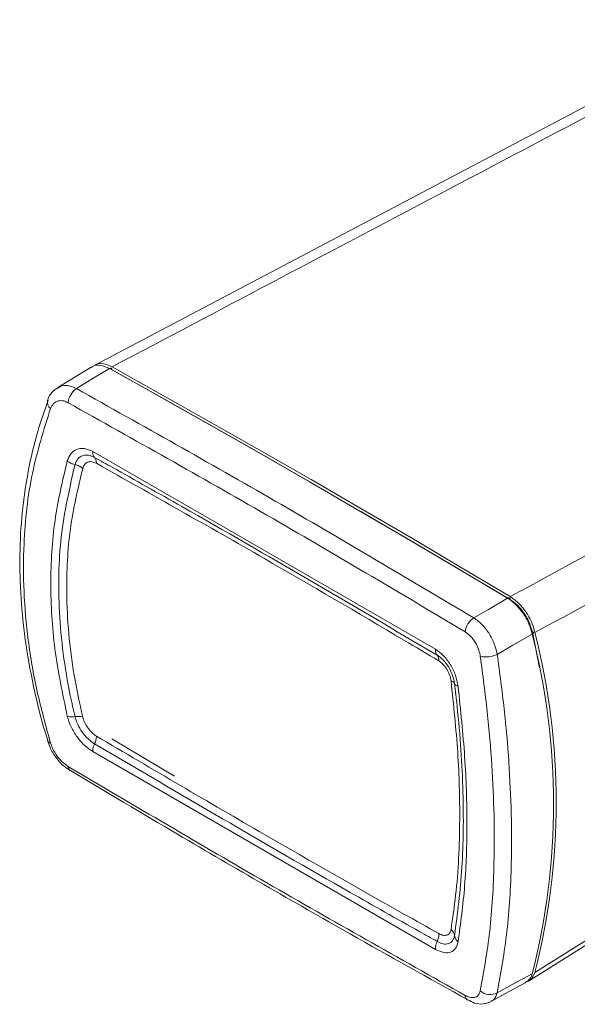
# Model space of a CAD drawing. Header units: millimetres. Extents: x 3623 to 4479, y 1534 to 2139.
# Tile 18 of 21: x 4188 to 4210, y 2046 to 2086. Entities that reach past the tile are written whole.
import ezdxf

# ---------------------------------------------------------------- set-up
doc = ezdxf.new("R2010")
doc.units = ezdxf.units.MM

# ---------------------------------------------------------------- blocks, each defined once
blk = doc.blocks.new('A$C0E9C483C')
at = {"color": 7, "linetype": 'Continuous', "lineweight": 15}
for p, q in [((59.213, 288.064), (6.07, 260.023)), ((5.784, 259.868), (3.069, 258.204)), ((5.911, 253.018), (33.715, 236.967)), ((41.567, 238.377), (42.156, 235.457)), ((33.714, 212.613), (5.911, 228.664)), ((41.252, 210.049), (54.538, 218.392)), ((38.206, 208.379), (40.991, 209.89))]:
    blk.add_line(p, q, dxfattribs=at)
at = {"color": 8, "linetype": 'Continuous', "lineweight": 15}
blk.add_line((41.774, 210.754), (54.217, 218.578), dxfattribs=at)
at = {"color": 7, "linetype": 'Continuous', "lineweight": 15, "flags": 128}
for points in [[(7.265, 259.758), (5.743, 258.826), (4.594, 258.121)], [(39.558, 241.116), (35.522, 243.52), (31.485, 245.904), (27.449, 248.266), (23.412, 250.607), (19.375, 252.927), (15.338, 255.226), (11.301, 257.503), (7.265, 259.758)], [(39.777, 241.243), (35.74, 243.648), (31.703, 246.032), (27.665, 248.395), (23.627, 250.736), (19.59, 253.056), (15.552, 255.355), (11.515, 257.633), (7.478, 259.889)], [(7.485, 259.636), (11.52, 257.381), (15.556, 255.104), (19.592, 252.806), (23.627, 250.487), (27.663, 248.146), (31.699, 245.785), (35.735, 243.402), (39.77, 240.998)], [(36.816, 239.52), (37.996, 240.206), (39.558, 241.116)], [(39.558, 241.116), (39.6, 241.136), (39.64, 241.146), (39.677, 241.145), (39.71, 241.134), (39.736, 241.113), (39.755, 241.082), (39.767, 241.043), (39.77, 240.998)], [(41.555, 238.203), (39.993, 237.293), (38.715, 236.548)], [(41.555, 238.203), (41.594, 238.228), (41.623, 238.254), (41.642, 238.28), (41.649, 238.305), (41.645, 238.328), (41.63, 238.348), (41.603, 238.365), (41.567, 238.377)], [(38.715, 209.096), (39.993, 209.788), (41.555, 210.635)]]:
    blk.add_lwpolyline(points, dxfattribs=at)
at = {"color": 8, "linetype": 'Continuous', "lineweight": 15, "flags": 128}
blk.add_lwpolyline([(12.545, 226.678), (11.417, 227.346), (7.464, 229.699)], dxfattribs=at)
at = {"color": 7, "linetype": 'Continuous', "lineweight": 15}
for centre, radius, start, end in [((7.351, 259.655), 0.135, 351.89247, 129.81427), ((5.446, 256.842), 1.537, 123.68526, 174.91566), ((37.684, 238.194), 1.585, 123.21889, 172.81729), ((-12.729, 224.419), 56.007, 345.75238, 14.24762), ((-12.514, 224.542), 56.012, 345.7493, 14.2507), ((37.748, 238.84), 2.488, 260.67624, 292.886), ((2.527, 229.68), 0.317, 203.59034, 263.01988), ((4.369, 227.467), 0.454, 179.52432, 232.21237), ((38.137, 210.16), 1.211, 229.17455, 298.52761)]:
    blk.add_arc(centre, radius, start, end, dxfattribs=at)
at = {"color": 8, "linetype": 'Continuous', "lineweight": 15}
for centre, radius, start, end in [((2.875, 257.021), 0.643, 165.14099, 232.98488), ((36.592, 208.898), 0.48, 181.60912, 235.14947)]:
    blk.add_arc(centre, radius, start, end, dxfattribs=at)
at = {"color": 7, "linetype": 'Continuous', "lineweight": 15}
for points, knots in [([(60.627, 287.928), (51.461, 283.097), (33.736, 273.756), (16.028, 264.405), (7.478, 259.889)], [0, 0, 0, 0, 0.517097, 1, 1, 1, 1]), ([(39.777, 241.243), (48.19, 245.838), (65.611, 255.355), (83.013, 264.883), (92.012, 269.809)], [0, 0, 0, 0, 0.482903, 1, 1, 1, 1]), ([(94.026, 266.782), (85.013, 261.869), (67.605, 252.381), (50.178, 242.902), (41.774, 238.33)], [0, 0, 0, 0, 0.517743, 1, 1, 1, 1]), ([(7.265, 259.758), (7.029, 259.86), (6.557, 260.062), (6.044, 260.051), (5.849, 259.882), (5.802, 259.841)], [0, 0, 0, 0, 0.432115, 0.864232, 1, 1, 1, 1]), ([(6.081, 260.003), (6.151, 260.049), (6.384, 260.204), (6.885, 260.162), (7.299, 259.971), (7.478, 259.889)], [0, 0, 0, 0, 0.197823, 0.654484, 1, 1, 1, 1]), ([(3.071, 258.175), (2.918, 258.072), (2.564, 257.836), (2.328, 257.443), (2.259, 257.194), (2.256, 257.183)], [0, 0, 0, 0, 0.42235, 0.973308, 1, 1, 1, 1]), ([(4.594, 258.121), (9.97, 255.111), (20.726, 249.088), (31.452, 242.71), (36.816, 239.52)], [0, 0, 0, 0, 0.499916, 1, 1, 1, 1]), ([(2.297, 257.172), (2.001, 256.341), (1.342, 254.484), (0.644, 251.43), (0.152, 248.075), (-0.044, 244.633), (0.05, 241.13), (0.419, 237.57), (1.088, 233.95), (1.714, 231.271), (2.193, 229.804), (2.271, 229.566)], [0, 0, 0, 0, 0.102213, 0.228255, 0.353714, 0.478508, 0.602246, 0.725724, 0.850221, 0.975619, 1, 1, 1, 1]), ([(2.488, 256.508), (1.945, 254.78), (0.849, 251.296), (0.285, 246.236), (0.276, 241.669), (0.636, 237.663), (1.334, 233.555), (2.103, 230.762), (2.488, 229.366)], [0, 0, 0, 0, 0.212864, 0.42914, 0.56982, 0.710501, 0.855249, 1, 1, 1, 1]), ([(3.915, 256.978), (3.794, 257.034), (3.513, 257.163), (3.093, 257.152), (2.707, 256.946), (2.561, 256.654), (2.488, 256.508)], [0, 0, 0, 0, 0.199797, 0.465329, 0.732459, 1, 1, 1, 1]), ([(36.112, 238.392), (30.754, 241.579), (20.036, 247.953), (9.289, 253.97), (3.915, 256.978)], [0, 0, 0, 0, 0.499915, 1, 1, 1, 1]), ([(3.848, 252.256), (3.929, 252.46), (4.097, 252.883), (4.591, 253.231), (5.219, 253.319), (5.68, 253.118), (5.911, 253.018)], [0, 0, 0, 0, 0.236701, 0.491432, 0.745869, 1, 1, 1, 1]), ([(4.473, 251.955), (4.541, 252.122), (4.678, 252.457), (5.075, 252.713), (5.551, 252.762), (5.893, 252.61), (6.058, 252.537)], [0, 0, 0, 0, 0.254412, 0.508826, 0.763136, 1, 1, 1, 1]), ([(5.911, 253.018), (5.912, 252.945), (5.913, 252.801), (5.97, 252.639), (6.031, 252.568), (6.058, 252.537)], [0, 0, 0, 0, 0.361133, 0.722264, 1, 1, 1, 1]), ([(6.058, 252.537), (6.53, 252.273), (8.89, 250.956), (18.161, 245.736), (26.946, 240.56), (33.847, 236.495)], [0, 0, 0, 0, 0.05089, 0.254451, 1, 1, 1, 1]), ([(6.206, 252.062), (6.203, 252.161), (6.197, 252.359), (6.104, 252.478), (6.058, 252.537)], [0, 0, 0, 0, 0.500003, 1, 1, 1, 1]), ([(3.848, 231.534), (3.469, 233.36), (2.709, 237.014), (2.418, 242.339), (2.71, 247.486), (3.469, 250.667), (3.848, 252.256)], [0, 0, 0, 0, 0.25005, 0.500179, 0.750169, 1, 1, 1, 1]), ([(4.473, 231.504), (4.342, 232.076), (3.686, 234.941), (3.072, 239.896), (3.164, 246.229), (4.034, 250.033), (4.473, 251.955)], [0, 0, 0, 0, 0.079185, 0.396767, 0.695284, 1, 1, 1, 1]), ([(3.848, 252.256), (3.912, 252.208), (4.04, 252.11), (4.26, 252.01), (4.409, 251.972), (4.473, 251.955)], [0, 0, 0, 0, 0.3620572, 0.724121, 1, 1, 1, 1]), ([(5.098, 251.655), (5.008, 251.723), (4.826, 251.857), (4.591, 251.923), (4.473, 251.955)], [0, 0, 0, 0, 0.500013, 1, 1, 1, 1]), ([(6.206, 252.062), (6.082, 252.116), (5.836, 252.224), (5.501, 252.179), (5.234, 251.996), (5.143, 251.767), (5.098, 251.655)], [0, 0, 0, 0, 0.252763, 0.505191, 0.757898, 1, 1, 1, 1]), ([(33.98, 236.029), (33.038, 236.589), (28.33, 239.394), (19.076, 244.814), (10.754, 249.501), (6.206, 252.062)], [0, 0, 0, 0, 0.101833, 0.509176, 1, 1, 1, 1]), ([(5.098, 251.655), (4.715, 250.031), (3.955, 246.807), (3.683, 241.175), (4.106, 236.029), (4.85, 232.611), (5.098, 231.473)], [0, 0, 0, 0, 0.262109, 0.520251, 0.840297, 1, 1, 1, 1]), ([(41.555, 238.203), (41.465, 238.512), (41.285, 239.128), (40.756, 240.019), (40.19, 240.656), (39.776, 240.981), (39.596, 241.092), (39.558, 241.116)], [0, 0, 0, 0, 0.266033, 0.532069, 0.798079, 0.957381, 1, 1, 1, 1]), ([(39.77, 240.998), (39.933, 240.886), (40.309, 240.629), (40.849, 240.008), (41.325, 239.21), (41.487, 238.654), (41.567, 238.377)], [0, 0, 0, 0, 0.2017024, 0.4677851, 0.7338939, 1, 1, 1, 1]), ([(39.777, 241.243), (40.016, 241.073), (40.492, 240.734), (41.117, 239.937), (41.562, 239.102), (41.71, 238.563), (41.774, 238.33)], [0, 0, 0, 0, 0.265999, 0.531997, 0.798028, 1, 1, 1, 1]), ([(36.816, 239.52), (37.05, 239.35), (37.518, 239.01), (38.115, 238.204), (38.533, 237.35), (38.66, 236.793), (38.715, 236.548)], [0, 0, 0, 0, 0.2642137, 0.5282583, 0.7926832, 1, 1, 1, 1]), ([(37.345, 236.385), (37.312, 236.551), (37.237, 236.929), (36.97, 237.507), (36.58, 238.051), (36.268, 238.278), (36.112, 238.392)], [0, 0, 0, 0, 0.208099, 0.472907, 0.736597, 1, 1, 1, 1]), ([(33.715, 236.967), (33.713, 236.896), (33.711, 236.754), (33.762, 236.595), (33.821, 236.525), (33.847, 236.495)], [0, 0, 0, 0, 0.361131, 0.722265, 1, 1, 1, 1]), ([(33.715, 236.967), (33.927, 236.815), (34.366, 236.502), (34.931, 235.751), (35.368, 234.865), (35.483, 234.262), (35.541, 233.96)], [0, 0, 0, 0, 0.238869, 0.492606, 0.746161, 1, 1, 1, 1]), ([(38.715, 236.548), (38.916, 235.071), (39.316, 232.116), (39.688, 227.796), (39.887, 223.593), (39.885, 218.929), (39.592, 213.934), (39.009, 210.717), (38.715, 209.096)], [0, 0, 0, 0, 0.140677, 0.281353, 0.426104, 0.570854, 0.783698, 1, 1, 1, 1]), ([(33.847, 236.495), (34.02, 236.37), (34.367, 236.12), (34.806, 235.524), (35.128, 234.853), (35.213, 234.404), (35.254, 234.186)], [0, 0, 0, 0, 0.253478, 0.507007, 0.760976, 1, 1, 1, 1]), ([(33.98, 236.029), (33.979, 236.126), (33.979, 236.321), (33.891, 236.437), (33.847, 236.495)], [0, 0, 0, 0, 0.5, 1, 1, 1, 1]), ([(34.968, 234.412), (34.936, 234.575), (34.873, 234.901), (34.634, 235.38), (34.327, 235.782), (34.092, 235.949), (33.98, 236.029)], [0, 0, 0, 0, 0.25492, 0.510296, 0.765419, 1, 1, 1, 1]), ([(37.345, 209.243), (37.627, 210.82), (38.195, 214), (38.481, 218.899), (38.486, 223.463), (38.302, 227.571), (37.945, 231.876), (37.545, 234.882), (37.345, 236.385)], [0, 0, 0, 0, 0.212864, 0.42914, 0.56982, 0.710501, 0.855249, 1, 1, 1, 1]), ([(34.968, 214.23), (35.103, 215.146), (35.511, 217.899), (35.737, 222.671), (35.592, 228.542), (35.177, 232.446), (34.968, 234.412)], [0, 0, 0, 0, 0.159703, 0.479744, 0.737889, 1, 1, 1, 1]), ([(34.968, 234.412), (35.045, 234.383), (35.199, 234.324), (35.236, 234.232), (35.254, 234.186)], [0, 0, 0, 0, 0.500001, 1, 1, 1, 1]), ([(35.541, 233.961), (35.484, 233.981), (35.372, 234.022), (35.28, 234.102), (35.262, 234.161), (35.254, 234.186)], [0, 0, 0, 0, 0.362063, 0.724132, 1, 1, 1, 1]), ([(35.254, 234.186), (35.325, 233.58), (35.682, 230.542), (36.01, 225.422), (35.963, 219.114), (35.492, 215.54), (35.254, 213.735)], [0, 0, 0, 0, 0.079184, 0.396763, 0.695282, 1, 1, 1, 1]), ([(35.541, 233.961), (35.745, 232.033), (36.152, 228.176), (36.305, 222.771), (36.152, 217.704), (35.744, 214.726), (35.541, 213.238)], [0, 0, 0, 0, 0.25005, 0.50018, 0.750168, 1, 1, 1, 1]), ([(5.911, 228.664), (5.694, 228.814), (5.248, 229.122), (4.628, 229.843), (4.113, 230.683), (3.936, 231.25), (3.848, 231.534)], [0, 0, 0, 0, 0.2389174, 0.4926392, 0.7461772, 1, 1, 1, 1]), ([(4.473, 231.504), (4.409, 231.497), (4.26, 231.48), (4.04, 231.486), (3.912, 231.518), (3.848, 231.534)], [0, 0, 0, 0, 0.2758668, 0.6379386, 1, 1, 1, 1]), ([(4.473, 231.504), (4.591, 231.515), (4.826, 231.538), (5.008, 231.495), (5.098, 231.473)], [0, 0, 0, 0, 0.499994, 1, 1, 1, 1]), ([(6.058, 229.298), (5.881, 229.421), (5.528, 229.667), (5.047, 230.239), (4.666, 230.875), (4.536, 231.299), (4.473, 231.504)], [0, 0, 0, 0, 0.253459, 0.506973, 0.760928, 1, 1, 1, 1]), ([(5.098, 231.473), (5.146, 231.319), (5.241, 231.012), (5.52, 230.556), (5.853, 230.17), (6.091, 230.005), (6.206, 229.926)], [0, 0, 0, 0, 0.254907, 0.510268, 0.765372, 1, 1, 1, 1]), ([(2.263, 229.556), (2.317, 229.37), (2.455, 228.893), (2.927, 228.16), (3.505, 227.494), (3.934, 227.231), (4.111, 227.123)], [0, 0, 0, 0, 0.190134, 0.488727, 0.789516, 1, 1, 1, 1]), ([(2.488, 229.366), (2.542, 229.212), (2.666, 228.862), (2.996, 228.321), (3.436, 227.805), (3.755, 227.582), (3.915, 227.471)], [0, 0, 0, 0, 0.208101, 0.472909, 0.7366, 1, 1, 1, 1]), ([(6.058, 229.298), (6.104, 229.408), (6.197, 229.628), (6.203, 229.826), (6.206, 229.926)], [0, 0, 0, 0, 0.499995, 1, 1, 1, 1]), ([(6.206, 229.926), (10.754, 227.245), (19.076, 222.34), (28.33, 217.065), (33.038, 214.421), (33.98, 213.892)], [0, 0, 0, 0, 0.490823, 0.898166, 1, 1, 1, 1]), ([(6.058, 229.298), (6.031, 229.237), (5.97, 229.098), (5.913, 228.877), (5.912, 228.735), (5.911, 228.664)], [0, 0, 0, 0, 0.277735, 0.638869, 1, 1, 1, 1]), ([(33.847, 213.256), (33.376, 213.52), (31.022, 214.84), (21.768, 220.07), (12.969, 225.238), (6.058, 229.298)], [0, 0, 0, 0, 0.05089, 0.254452, 1, 1, 1, 1]), ([(3.915, 227.471), (9.288, 224.293), (20.034, 217.935), (30.752, 211.901), (36.112, 208.884)], [0, 0, 0, 0, 0.499915, 1, 1, 1, 1]), ([(4.102, 227.125), (6.998, 225.397), (14.574, 220.88), (25.316, 214.675), (33.148, 210.296), (36.322, 208.522)], [0, 0, 0, 0, 0.269154, 0.703898, 1, 1, 1, 1]), ([(33.98, 213.892), (34.101, 213.837), (34.343, 213.727), (34.65, 213.755), (34.878, 213.916), (34.938, 214.127), (34.968, 214.23)], [0, 0, 0, 0, 0.252773, 0.50521, 0.757924, 1, 1, 1, 1]), ([(35.254, 213.735), (35.236, 213.825), (35.199, 214.004), (35.045, 214.155), (34.968, 214.23)], [0, 0, 0, 0, 0.5, 1, 1, 1, 1]), ([(33.847, 213.256), (33.891, 213.367), (33.979, 213.589), (33.979, 213.791), (33.98, 213.892)], [0, 0, 0, 0, 0.499995, 1, 1, 1, 1]), ([(35.254, 213.735), (35.209, 213.581), (35.12, 213.273), (34.781, 213.051), (34.345, 213.025), (34.009, 213.181), (33.847, 213.256)], [0, 0, 0, 0, 0.25442, 0.508846, 0.763167, 1, 1, 1, 1]), ([(35.254, 213.735), (35.262, 213.686), (35.28, 213.572), (35.372, 213.398), (35.484, 213.291), (35.541, 213.238)], [0, 0, 0, 0, 0.275872, 0.637938, 1, 1, 1, 1]), ([(33.847, 213.256), (33.821, 213.194), (33.762, 213.054), (33.711, 212.829), (33.713, 212.685), (33.714, 212.613)], [0, 0, 0, 0, 0.277735, 0.638869, 1, 1, 1, 1]), ([(35.541, 213.238), (35.488, 213.051), (35.379, 212.663), (34.964, 212.36), (34.393, 212.305), (33.941, 212.511), (33.714, 212.613)], [0, 0, 0, 0, 0.23667, 0.491413, 0.745859, 1, 1, 1, 1]), ([(40.978, 209.912), (41.108, 209.99), (41.339, 210.128), (41.489, 210.432), (41.544, 210.6), (41.555, 210.635)], [0, 0, 0, 0, 0.505525, 0.895631, 1, 1, 1, 1]), ([(41.774, 210.754), (41.686, 210.544), (41.515, 210.135), (41.155, 209.992), (40.979, 209.923)], [0, 0, 0, 0, 0.512215, 1, 1, 1, 1]), ([(36.112, 208.884), (36.23, 208.828), (36.506, 208.695), (36.887, 208.684), (37.208, 208.852), (37.299, 209.113), (37.345, 209.243)], [0, 0, 0, 0, 0.1998, 0.465329, 0.732459, 1, 1, 1, 1]), ([(36.334, 208.532), (36.512, 208.431), (36.902, 208.21), (37.554, 208.135), (37.976, 208.291), (38.177, 208.366)], [0, 0, 0, 0, 0.305606, 0.668531, 1, 1, 1, 1])]:
    blk.add_open_spline(points, degree=3, knots=knots, dxfattribs=at)
at = {"color": 8, "linetype": 'Continuous', "lineweight": 15}
for points, knots in [([(3.079, 258.166), (3.178, 258.234), (3.449, 258.419), (3.994, 258.392), (4.414, 258.203), (4.594, 258.121)], [0, 0, 0, 0, 0.247865, 0.67682, 1, 1, 1, 1]), ([(38.715, 209.096), (38.645, 208.887), (38.535, 208.56), (38.268, 208.445), (38.172, 208.404)], [0, 0, 0, 0, 0.6389507, 1, 1, 1, 1])]:
    blk.add_open_spline(points, degree=3, knots=knots, dxfattribs=at)

msp = doc.modelspace()

# ---------------------------------------------------------------- block references
at = {"xscale": 0.5, "yscale": 0.5, "zscale": 0.5}
msp.add_blockref('A$C0E9C483C', (4187.762, 1942.003), dxfattribs=at)

doc.saveas('drawing.dxf')
